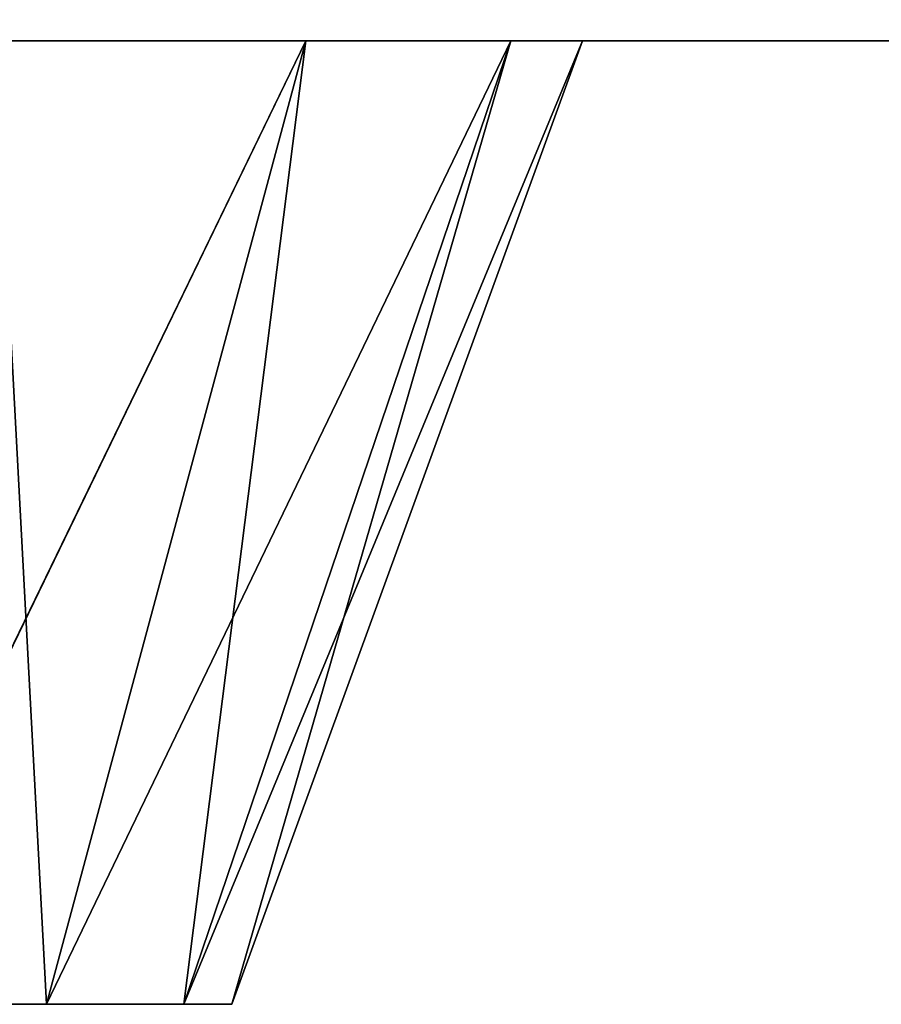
# Model space of a CAD drawing. Extents: x 907 to 1501, y 0 to 291.
# Tile 139 of 221: x 1206.97 to 1211.44, y 153.66 to 158.77. Entities that reach past the tile are written whole.
import ezdxf

# ---------------------------------------------------------------- set-up
doc = ezdxf.new("R2010")
doc.units = 0
doc.header["$LTSCALE"] = 25.4
doc.layers.get('0').update_dxf_attribs({"color": 13, "linetype": 'CONTINUOUS'})

# ---------------------------------------------------------------- blocks, each defined once
blk = doc.blocks.new('GIOTTO-LED-M-8170_STL')
at = {"color": 44}
for p, q in [((225.5646, 62.5607, 132.25), (374.5646, 62.5607, 132.25)), ((225.5646, 62.5607, 132.25), (374.5646, 62.5607, 132.25)), ((300.5721, 51.0373, 132.25), (374.5646, 62.5607, 132.25)), ((300.5721, 51.0373, 132.25), (374.5646, 62.5607, 132.25)), ((302.5161, 50.4841, 132.25), (374.5646, 62.5607, 132.25)), ((302.5161, 50.4841, 132.25), (374.5646, 62.5607, 132.25)), ((304.1292, 49.266, 132.25), (374.5646, 62.5607, 132.25)), ((304.1292, 49.266, 132.25), (374.5646, 62.5607, 132.25)), ((305.1932, 47.5475, 132.25), (374.5646, 62.5607, 132.25)), ((305.1932, 47.5475, 132.25), (374.5646, 62.5607, 132.25)), ((305.1932, 47.5475, 132.25), (375.7126, 62.3324, 132.25)), ((305.1932, 47.5475, 132.25), (375.7126, 62.3324, 132.25)), ((305.5646, 45.5607, 132.25), (375.7126, 62.3324, 132.25)), ((305.5646, 45.5607, 132.25), (375.7126, 62.3324, 132.25)), ((305.5646, 45.5607, 132.25), (376.6859, 61.682, 132.25)), ((305.5646, 45.5607, 132.25), (376.6859, 61.682, 132.25)), ((377.3362, 60.7088, 132.25), (305.5646, 45.5607, 132.25)), ((377.3362, 60.7088, 132.25), (305.5646, 45.5607, 132.25)), ((377.5646, 59.5607, 132.25), (304.1292, 24.266, 132.25)), ((377.5646, 59.5607, 132.25), (304.1292, 24.266, 132.25)), ((377.5646, 59.5607, 132.25), (305.1932, 22.5475, 132.25)), ((377.5646, 59.5607, 132.25), (305.1932, 22.5475, 132.25)), ((377.5646, 59.5607, 132.25), (305.5646, 45.5607, 132.25)), ((377.5646, 59.5607, 132.25), (305.5646, 45.5607, 132.25)), ((302.5161, 50.4841, 132.25), (304.1292, 49.266, 132.25)), ((302.5161, 50.4841, 132.25), (304.1292, 49.266, 132.25)), ((302.5161, 50.4841, 132.25), (302.7842, 48.04, 137.25)), ((302.5161, 50.4841, 132.25), (302.7842, 48.04, 137.25)), ((304.1292, 49.266, 132.25), (302.7842, 48.04, 137.25)), ((304.1292, 49.266, 132.25), (302.7842, 48.04, 137.25)), ((304.1292, 49.266, 132.25), (303.4962, 46.8901, 137.25)), ((304.1292, 49.266, 132.25), (303.4962, 46.8901, 137.25)), ((304.1292, 49.266, 132.25), (305.1932, 47.5475, 132.25)), ((304.1292, 49.266, 132.25), (305.1932, 47.5475, 132.25)), ((301.705, 48.855, 137.25), (302.7842, 48.04, 137.25)), ((301.705, 48.855, 137.25), (302.7842, 48.04, 137.25)), ((302.7842, 48.04, 137.25), (300.0646, 45.5607, 137.25)), ((302.7842, 48.04, 137.25), (300.0646, 45.5607, 137.25)), ((302.7842, 48.04, 137.25), (303.4962, 46.8901, 137.25)), ((302.7842, 48.04, 137.25), (303.4962, 46.8901, 137.25)), ((305.1932, 47.5475, 132.25), (303.4962, 46.8901, 137.25)), ((305.1932, 47.5475, 132.25), (303.4962, 46.8901, 137.25)), ((305.1932, 47.5475, 132.25), (303.7448, 45.5607, 137.25)), ((305.1932, 47.5475, 132.25), (303.7448, 45.5607, 137.25)), ((305.1932, 47.5475, 132.25), (305.5646, 45.5607, 132.25)), ((305.1932, 47.5475, 132.25), (305.5646, 45.5607, 132.25)), ((303.4962, 46.8901, 137.25), (300.0646, 45.5607, 137.25)), ((303.4962, 46.8901, 137.25), (300.0646, 45.5607, 137.25)), ((303.4962, 46.8901, 137.25), (303.7448, 45.5607, 137.25)), ((303.4962, 46.8901, 137.25), (303.7448, 45.5607, 137.25)), ((300.0646, 45.5607, 137.25), (303.7448, 45.5607, 137.25)), ((300.0646, 45.5607, 137.25), (303.7448, 45.5607, 137.25)), ((300.0646, 45.5607, 137.25), (303.4962, 44.2313, 137.25)), ((302.7842, 43.0814, 137.25), (300.0646, 45.5607, 137.25)), ((302.7842, 43.0814, 137.25), (300.0646, 45.5607, 137.25)), ((300.0646, 45.5607, 137.25), (303.4962, 44.2313, 137.25)), ((305.5646, 45.5607, 132.25), (303.4962, 44.2313, 137.25)), ((305.5646, 45.5607, 132.25), (303.4962, 44.2313, 137.25)), ((303.7448, 45.5607, 137.25), (303.4962, 44.2313, 137.25)), ((303.7448, 45.5607, 137.25), (303.4962, 44.2313, 137.25)), ((305.5646, 45.5607, 132.25), (303.7448, 45.5607, 137.25)), ((305.5646, 45.5607, 132.25), (303.7448, 45.5607, 137.25)), ((304.1292, 24.266, 132.25), (305.5646, 45.5607, 132.25)), ((304.1292, 24.266, 132.25), (305.5646, 45.5607, 132.25)), ((305.5646, 45.5607, 132.25), (305.1932, 43.5739, 132.25)), ((305.5646, 45.5607, 132.25), (305.1932, 43.5739, 132.25)), ((303.4962, 44.2313, 137.25), (302.7842, 43.0814, 137.25)), ((303.4962, 44.2313, 137.25), (302.7842, 43.0814, 137.25)), ((305.1932, 43.5739, 132.25), (303.4962, 44.2313, 137.25)), ((305.1932, 43.5739, 132.25), (303.4962, 44.2313, 137.25)), ((305.1932, 43.5739, 132.25), (302.7842, 43.0814, 137.25)), ((305.1932, 43.5739, 132.25), (302.7842, 43.0814, 137.25)), ((304.1292, 24.266, 132.25), (305.1932, 43.5739, 132.25)), ((305.1932, 43.5739, 132.25), (304.1292, 41.8554, 132.25)), ((304.1292, 24.266, 132.25), (305.1932, 43.5739, 132.25)), ((305.1932, 43.5739, 132.25), (304.1292, 41.8554, 132.25)), ((302.7842, 43.0814, 137.25), (301.705, 42.2664, 137.25)), ((302.7842, 43.0814, 137.25), (301.705, 42.2664, 137.25)), ((304.1292, 41.8554, 132.25), (302.7842, 43.0814, 137.25)), ((304.1292, 41.8554, 132.25), (302.7842, 43.0814, 137.25)), ((304.1292, 41.8554, 132.25), (301.705, 42.2664, 137.25)), ((304.1292, 41.8554, 132.25), (301.705, 42.2664, 137.25)), ((304.1292, 41.8554, 132.25), (302.5161, 40.6373, 132.25)), ((304.1292, 41.8554, 132.25), (302.5161, 40.6373, 132.25)), ((304.1292, 24.266, 132.25), (304.1292, 41.8554, 132.25)), ((304.1292, 24.266, 132.25), (304.1292, 41.8554, 132.25)), ((302.5161, 40.6373, 132.25), (304.1292, 24.266, 132.25)), ((302.5161, 40.6373, 132.25), (304.1292, 24.266, 132.25)), ((302.5161, 25.4841, 132.25), (304.1292, 24.266, 132.25)), ((302.5161, 25.4841, 132.25), (304.1292, 24.266, 132.25)), ((302.5161, 25.4841, 132.25), (302.7842, 23.04, 137.25)), ((302.5161, 25.4841, 132.25), (302.7842, 23.04, 137.25)), ((304.1292, 24.266, 132.25), (302.7842, 23.04, 137.25)), ((304.1292, 24.266, 132.25), (302.7842, 23.04, 137.25)), ((304.1292, 24.266, 132.25), (303.4962, 21.8901, 137.25)), ((304.1292, 24.266, 132.25), (303.4962, 21.8901, 137.25)), ((304.1292, 24.266, 132.25), (305.1932, 22.5475, 132.25)), ((304.1292, 24.266, 132.25), (305.1932, 22.5475, 132.25)), ((301.705, 23.855, 137.25), (302.7842, 23.04, 137.25)), ((301.705, 23.855, 137.25), (302.7842, 23.04, 137.25)), ((302.7842, 23.04, 137.25), (300.0646, 20.5607, 137.25)), ((302.7842, 23.04, 137.25), (300.0646, 20.5607, 137.25)), ((302.7842, 23.04, 137.25), (303.4962, 21.8901, 137.25)), ((302.7842, 23.04, 137.25), (303.4962, 21.8901, 137.25)), ((305.1932, 22.5475, 132.25), (303.4962, 21.8901, 137.25)), ((305.1932, 22.5475, 132.25), (303.4962, 21.8901, 137.25)), ((305.1932, 22.5475, 132.25), (303.7448, 20.5607, 137.25)), ((305.1932, 22.5475, 132.25), (303.7448, 20.5607, 137.25)), ((377.5646, 3.5607, 132.25), (305.1932, 22.5475, 132.25)), ((305.1932, 22.5475, 132.25), (305.5646, 20.5607, 132.25)), ((377.5646, 3.5607, 132.25), (305.1932, 22.5475, 132.25)), ((305.1932, 22.5475, 132.25), (305.5646, 20.5607, 132.25)), ((303.4962, 21.8901, 137.25), (300.0646, 20.5607, 137.25)), ((303.4962, 21.8901, 137.25), (300.0646, 20.5607, 137.25)), ((303.4962, 21.8901, 137.25), (303.7448, 20.5607, 137.25)), ((303.4962, 21.8901, 137.25), (303.7448, 20.5607, 137.25)), ((300.0646, 20.5607, 137.25), (303.7448, 20.5607, 137.25)), ((300.0646, 20.5607, 137.25), (303.7448, 20.5607, 137.25)), ((300.0646, 20.5607, 137.25), (303.4962, 19.2313, 137.25)), ((302.7842, 18.0814, 137.25), (300.0646, 20.5607, 137.25)), ((302.7842, 18.0814, 137.25), (300.0646, 20.5607, 137.25)), ((300.0646, 20.5607, 137.25), (303.4962, 19.2313, 137.25)), ((305.5646, 20.5607, 132.25), (303.4962, 19.2313, 137.25)), ((305.5646, 20.5607, 132.25), (303.4962, 19.2313, 137.25)), ((303.7448, 20.5607, 137.25), (303.4962, 19.2313, 137.25)), ((303.7448, 20.5607, 137.25), (303.4962, 19.2313, 137.25)), ((305.5646, 20.5607, 132.25), (303.7448, 20.5607, 137.25)), ((305.5646, 20.5607, 132.25), (303.7448, 20.5607, 137.25)), ((305.5646, 20.5607, 132.25), (305.1932, 18.5739, 132.25)), ((305.5646, 20.5607, 132.25), (305.1932, 18.5739, 132.25)), ((375.7126, 0.7891, 132.25), (305.5646, 20.5607, 132.25)), ((305.5646, 20.5607, 132.25), (374.5646, 0.5607, 132.25)), ((305.5646, 20.5607, 132.25), (374.5646, 0.5607, 132.25)), ((376.6859, 1.4394, 132.25), (305.5646, 20.5607, 132.25)), ((375.7126, 0.7891, 132.25), (305.5646, 20.5607, 132.25)), ((376.6859, 1.4394, 132.25), (305.5646, 20.5607, 132.25)), ((377.5646, 3.5607, 132.25), (305.5646, 20.5607, 132.25)), ((377.5646, 3.5607, 132.25), (305.5646, 20.5607, 132.25)), ((303.4962, 19.2313, 137.25), (302.7842, 18.0814, 137.25)), ((303.4962, 19.2313, 137.25), (302.7842, 18.0814, 137.25)), ((305.1932, 18.5739, 132.25), (303.4962, 19.2313, 137.25)), ((305.1932, 18.5739, 132.25), (303.4962, 19.2313, 137.25)), ((305.1932, 18.5739, 132.25), (302.7842, 18.0814, 137.25)), ((305.1932, 18.5739, 132.25), (302.7842, 18.0814, 137.25)), ((305.1932, 18.5739, 132.25), (304.1292, 16.8554, 132.25)), ((305.1932, 18.5739, 132.25), (304.1292, 16.8554, 132.25)), ((305.1932, 18.5739, 132.25), (374.5646, 0.5607, 132.25)), ((305.1932, 18.5739, 132.25), (374.5646, 0.5607, 132.25)), ((302.7842, 18.0814, 137.25), (301.705, 17.2664, 137.25)), ((302.7842, 18.0814, 137.25), (301.705, 17.2664, 137.25)), ((304.1292, 16.8554, 132.25), (302.7842, 18.0814, 137.25)), ((304.1292, 16.8554, 132.25), (302.7842, 18.0814, 137.25)), ((304.1292, 16.8554, 132.25), (301.705, 17.2664, 137.25)), ((304.1292, 16.8554, 132.25), (301.705, 17.2664, 137.25)), ((304.1292, 16.8554, 132.25), (302.5161, 15.6373, 132.25)), ((304.1292, 16.8554, 132.25), (302.5161, 15.6373, 132.25)), ((304.1292, 16.8554, 132.25), (374.5646, 0.5607, 132.25)), ((304.1292, 16.8554, 132.25), (374.5646, 0.5607, 132.25)), ((374.5646, 0.5607, 132.25), (302.5161, 15.6373, 132.25)), ((374.5646, 0.5607, 132.25), (302.5161, 15.6373, 132.25)), ((374.5646, 0.5607, 132.25), (300.5721, 15.0842, 132.25)), ((374.5646, 0.5607, 132.25), (300.5721, 15.0842, 132.25)), ((374.5646, 0.5607, 132.25), (225.5646, 0.5607, 132.25)), ((374.5646, 0.5607, 132.25), (225.5646, 0.5607, 132.25))]:
    blk.add_line(p, q, dxfattribs=at)
mesh = blk.add_polyface(dxfattribs=at)
corners = [(374.5646, 62.5607, 132.25), (225.5646, 62.5607, 131.25), (225.5646, 62.5607, 132.25)]
mesh.append_faces([[corners[k] for k in face] for face in [(0, 1, 2)]], dxfattribs={"color": 44})
mesh = blk.add_polyface(dxfattribs=at)
corners = [(374.5646, 62.5607, 132.25), (374.5646, 62.5607, 131.25), (225.5646, 62.5607, 131.25)]
mesh.append_faces([[corners[k] for k in face] for face in [(0, 1, 2)]], dxfattribs={"color": 44})
mesh = blk.add_polyface(dxfattribs=at)
corners = [(374.5646, 62.5607, 132.25), (225.5646, 62.5607, 132.25), (300.5721, 51.0373, 132.25)]
mesh.append_faces([[corners[k] for k in face] for face in [(0, 1, 2)]], dxfattribs={"color": 44})
mesh = blk.add_polyface(dxfattribs=at)
corners = [(374.5646, 62.5607, 132.25), (300.5721, 51.0373, 132.25), (302.5161, 50.4841, 132.25)]
mesh.append_faces([[corners[k] for k in face] for face in [(0, 1, 2)]], dxfattribs={"color": 44})
mesh = blk.add_polyface(dxfattribs=at)
corners = [(374.5646, 62.5607, 132.25), (302.5161, 50.4841, 132.25), (304.1292, 49.266, 132.25)]
mesh.append_faces([[corners[k] for k in face] for face in [(0, 1, 2)]], dxfattribs={"color": 44})
mesh = blk.add_polyface(dxfattribs=at)
corners = [(374.5646, 62.5607, 132.25), (304.1292, 49.266, 132.25), (305.1932, 47.5475, 132.25)]
mesh.append_faces([[corners[k] for k in face] for face in [(0, 1, 2)]], dxfattribs={"color": 44})
mesh = blk.add_polyface(dxfattribs=at)
corners = [(375.7126, 62.3324, 132.25), (374.5646, 62.5607, 132.25), (305.1932, 47.5475, 132.25)]
mesh.append_faces([[corners[k] for k in face] for face in [(0, 1, 2)]], dxfattribs={"color": 44})
mesh = blk.add_polyface(dxfattribs=at)
corners = [(375.7126, 62.3324, 132.25), (305.1932, 47.5475, 132.25), (305.5646, 45.5607, 132.25)]
mesh.append_faces([[corners[k] for k in face] for face in [(0, 1, 2)]], dxfattribs={"color": 44})
mesh = blk.add_polyface(dxfattribs=at)
corners = [(376.6859, 61.682, 132.25), (375.7126, 62.3324, 132.25), (305.5646, 45.5607, 132.25)]
mesh.append_faces([[corners[k] for k in face] for face in [(0, 1, 2)]], dxfattribs={"color": 44})
mesh = blk.add_polyface(dxfattribs=at)
corners = [(377.3362, 60.7088, 132.25), (376.6859, 61.682, 132.25), (305.5646, 45.5607, 132.25)]
mesh.append_faces([[corners[k] for k in face] for face in [(0, 1, 2)]], dxfattribs={"color": 44})
mesh = blk.add_polyface(dxfattribs=at)
corners = [(377.5646, 59.5607, 132.25), (377.3362, 60.7088, 132.25), (305.5646, 45.5607, 132.25)]
mesh.append_faces([[corners[k] for k in face] for face in [(0, 1, 2)]], dxfattribs={"color": 44})
mesh = blk.add_polyface(dxfattribs=at)
corners = [(377.5646, 59.5607, 132.25), (304.1292, 24.266, 132.25), (305.1932, 22.5475, 132.25)]
mesh.append_faces([[corners[k] for k in face] for face in [(0, 1, 2)]], dxfattribs={"color": 44})
mesh = blk.add_polyface(dxfattribs=at)
corners = [(377.5646, 59.5607, 132.25), (305.5646, 45.5607, 132.25), (304.1292, 24.266, 132.25)]
mesh.append_faces([[corners[k] for k in face] for face in [(0, 1, 2)]], dxfattribs={"color": 44})
mesh = blk.add_polyface(dxfattribs=at)
corners = [(377.5646, 59.5607, 132.25), (305.1932, 22.5475, 132.25), (377.5646, 3.5607, 132.25)]
mesh.append_faces([[corners[k] for k in face] for face in [(0, 1, 2)]], dxfattribs={"color": 44})
mesh = blk.add_polyface(dxfattribs=at)
corners = [(302.7842, 48.04, 137.25), (302.5161, 50.4841, 132.25), (301.705, 48.855, 137.25)]
mesh.append_faces([[corners[k] for k in face] for face in [(0, 1, 2)]], dxfattribs={"color": 44})
mesh = blk.add_polyface(dxfattribs=at)
corners = [(302.7842, 48.04, 137.25), (304.1292, 49.266, 132.25), (302.5161, 50.4841, 132.25)]
mesh.append_faces([[corners[k] for k in face] for face in [(0, 1, 2)]], dxfattribs={"color": 44})
mesh = blk.add_polyface(dxfattribs=at)
corners = [(304.1292, 49.266, 132.25), (302.7842, 48.04, 137.25), (303.4962, 46.8901, 137.25)]
mesh.append_faces([[corners[k] for k in face] for face in [(0, 1, 2)]], dxfattribs={"color": 44})
mesh = blk.add_polyface(dxfattribs=at)
corners = [(304.1292, 49.266, 132.25), (303.4962, 46.8901, 137.25), (305.1932, 47.5475, 132.25)]
mesh.append_faces([[corners[k] for k in face] for face in [(0, 1, 2)]], dxfattribs={"color": 44})
mesh = blk.add_polyface(dxfattribs=at)
corners = [(302.7842, 48.04, 137.25), (301.705, 48.855, 137.25), (300.0646, 45.5607, 137.25)]
mesh.append_faces([[corners[k] for k in face] for face in [(0, 1, 2)]], dxfattribs={"color": 44})
mesh = blk.add_polyface(dxfattribs=at)
corners = [(303.4962, 46.8901, 137.25), (302.7842, 48.04, 137.25), (300.0646, 45.5607, 137.25)]
mesh.append_faces([[corners[k] for k in face] for face in [(0, 1, 2)]], dxfattribs={"color": 44})
mesh = blk.add_polyface(dxfattribs=at)
corners = [(305.1932, 47.5475, 132.25), (303.4962, 46.8901, 137.25), (303.7448, 45.5607, 137.25)]
mesh.append_faces([[corners[k] for k in face] for face in [(0, 1, 2)]], dxfattribs={"color": 44})
mesh = blk.add_polyface(dxfattribs=at)
corners = [(305.1932, 47.5475, 132.25), (303.7448, 45.5607, 137.25), (305.5646, 45.5607, 132.25)]
mesh.append_faces([[corners[k] for k in face] for face in [(0, 1, 2)]], dxfattribs={"color": 44})
mesh = blk.add_polyface(dxfattribs=at)
corners = [(303.7448, 45.5607, 137.25), (303.4962, 46.8901, 137.25), (300.0646, 45.5607, 137.25)]
mesh.append_faces([[corners[k] for k in face] for face in [(0, 1, 2)]], dxfattribs={"color": 44})
mesh = blk.add_polyface(dxfattribs=at)
corners = [(303.7448, 45.5607, 137.25), (300.0646, 45.5607, 137.25), (303.4962, 44.2313, 137.25)]
mesh.append_faces([[corners[k] for k in face] for face in [(0, 1, 2)]], dxfattribs={"color": 44})
mesh = blk.add_polyface(dxfattribs=at)
corners = [(302.7842, 43.0814, 137.25), (300.0646, 45.5607, 137.25), (301.705, 42.2664, 137.25)]
mesh.append_faces([[corners[k] for k in face] for face in [(0, 1, 2)]], dxfattribs={"color": 44})
mesh = blk.add_polyface(dxfattribs=at)
corners = [(303.4962, 44.2313, 137.25), (300.0646, 45.5607, 137.25), (302.7842, 43.0814, 137.25)]
mesh.append_faces([[corners[k] for k in face] for face in [(0, 1, 2)]], dxfattribs={"color": 44})
mesh = blk.add_polyface(dxfattribs=at)
corners = [(305.5646, 45.5607, 132.25), (303.4962, 44.2313, 137.25), (305.1932, 43.5739, 132.25)]
mesh.append_faces([[corners[k] for k in face] for face in [(0, 1, 2)]], dxfattribs={"color": 44})
mesh = blk.add_polyface(dxfattribs=at)
corners = [(303.7448, 45.5607, 137.25), (303.4962, 44.2313, 137.25), (305.5646, 45.5607, 132.25)]
mesh.append_faces([[corners[k] for k in face] for face in [(0, 1, 2)]], dxfattribs={"color": 44})
mesh = blk.add_polyface(dxfattribs=at)
corners = [(305.5646, 45.5607, 132.25), (305.1932, 43.5739, 132.25), (304.1292, 24.266, 132.25)]
mesh.append_faces([[corners[k] for k in face] for face in [(0, 1, 2)]], dxfattribs={"color": 44})
mesh = blk.add_polyface(dxfattribs=at)
corners = [(303.4962, 44.2313, 137.25), (302.7842, 43.0814, 137.25), (305.1932, 43.5739, 132.25)]
mesh.append_faces([[corners[k] for k in face] for face in [(0, 1, 2)]], dxfattribs={"color": 44})
mesh = blk.add_polyface(dxfattribs=at)
corners = [(305.1932, 43.5739, 132.25), (302.7842, 43.0814, 137.25), (304.1292, 41.8554, 132.25)]
mesh.append_faces([[corners[k] for k in face] for face in [(0, 1, 2)]], dxfattribs={"color": 44})
mesh = blk.add_polyface(dxfattribs=at)
corners = [(305.1932, 43.5739, 132.25), (304.1292, 41.8554, 132.25), (304.1292, 24.266, 132.25)]
mesh.append_faces([[corners[k] for k in face] for face in [(0, 1, 2)]], dxfattribs={"color": 44})
mesh = blk.add_polyface(dxfattribs=at)
corners = [(301.705, 42.2664, 137.25), (304.1292, 41.8554, 132.25), (302.7842, 43.0814, 137.25)]
mesh.append_faces([[corners[k] for k in face] for face in [(0, 1, 2)]], dxfattribs={"color": 44})
mesh = blk.add_polyface(dxfattribs=at)
corners = [(301.705, 42.2664, 137.25), (302.5161, 40.6373, 132.25), (304.1292, 41.8554, 132.25)]
mesh.append_faces([[corners[k] for k in face] for face in [(0, 1, 2)]], dxfattribs={"color": 44})
mesh = blk.add_polyface(dxfattribs=at)
corners = [(304.1292, 41.8554, 132.25), (302.5161, 40.6373, 132.25), (304.1292, 24.266, 132.25)]
mesh.append_faces([[corners[k] for k in face] for face in [(0, 1, 2)]], dxfattribs={"color": 44})
mesh = blk.add_polyface(dxfattribs=at)
corners = [(304.1292, 24.266, 132.25), (302.5161, 40.6373, 132.25), (302.5161, 25.4841, 132.25)]
mesh.append_faces([[corners[k] for k in face] for face in [(0, 1, 2)]], dxfattribs={"color": 44})
mesh = blk.add_polyface(dxfattribs=at)
corners = [(302.7842, 23.04, 137.25), (302.5161, 25.4841, 132.25), (301.705, 23.855, 137.25)]
mesh.append_faces([[corners[k] for k in face] for face in [(0, 1, 2)]], dxfattribs={"color": 44})
mesh = blk.add_polyface(dxfattribs=at)
corners = [(302.7842, 23.04, 137.25), (304.1292, 24.266, 132.25), (302.5161, 25.4841, 132.25)]
mesh.append_faces([[corners[k] for k in face] for face in [(0, 1, 2)]], dxfattribs={"color": 44})
mesh = blk.add_polyface(dxfattribs=at)
corners = [(304.1292, 24.266, 132.25), (302.7842, 23.04, 137.25), (303.4962, 21.8901, 137.25)]
mesh.append_faces([[corners[k] for k in face] for face in [(0, 1, 2)]], dxfattribs={"color": 44})
mesh = blk.add_polyface(dxfattribs=at)
corners = [(304.1292, 24.266, 132.25), (303.4962, 21.8901, 137.25), (305.1932, 22.5475, 132.25)]
mesh.append_faces([[corners[k] for k in face] for face in [(0, 1, 2)]], dxfattribs={"color": 44})
mesh = blk.add_polyface(dxfattribs=at)
corners = [(302.7842, 23.04, 137.25), (301.705, 23.855, 137.25), (300.0646, 20.5607, 137.25)]
mesh.append_faces([[corners[k] for k in face] for face in [(0, 1, 2)]], dxfattribs={"color": 44})
mesh = blk.add_polyface(dxfattribs=at)
corners = [(303.4962, 21.8901, 137.25), (302.7842, 23.04, 137.25), (300.0646, 20.5607, 137.25)]
mesh.append_faces([[corners[k] for k in face] for face in [(0, 1, 2)]], dxfattribs={"color": 44})
mesh = blk.add_polyface(dxfattribs=at)
corners = [(305.1932, 22.5475, 132.25), (303.4962, 21.8901, 137.25), (303.7448, 20.5607, 137.25)]
mesh.append_faces([[corners[k] for k in face] for face in [(0, 1, 2)]], dxfattribs={"color": 44})
mesh = blk.add_polyface(dxfattribs=at)
corners = [(305.1932, 22.5475, 132.25), (303.7448, 20.5607, 137.25), (305.5646, 20.5607, 132.25)]
mesh.append_faces([[corners[k] for k in face] for face in [(0, 1, 2)]], dxfattribs={"color": 44})
mesh = blk.add_polyface(dxfattribs=at)
corners = [(377.5646, 3.5607, 132.25), (305.1932, 22.5475, 132.25), (305.5646, 20.5607, 132.25)]
mesh.append_faces([[corners[k] for k in face] for face in [(0, 1, 2)]], dxfattribs={"color": 44})
mesh = blk.add_polyface(dxfattribs=at)
corners = [(303.7448, 20.5607, 137.25), (303.4962, 21.8901, 137.25), (300.0646, 20.5607, 137.25)]
mesh.append_faces([[corners[k] for k in face] for face in [(0, 1, 2)]], dxfattribs={"color": 44})
mesh = blk.add_polyface(dxfattribs=at)
corners = [(303.7448, 20.5607, 137.25), (300.0646, 20.5607, 137.25), (303.4962, 19.2313, 137.25)]
mesh.append_faces([[corners[k] for k in face] for face in [(0, 1, 2)]], dxfattribs={"color": 44})
mesh = blk.add_polyface(dxfattribs=at)
corners = [(302.7842, 18.0814, 137.25), (300.0646, 20.5607, 137.25), (301.705, 17.2664, 137.25)]
mesh.append_faces([[corners[k] for k in face] for face in [(0, 1, 2)]], dxfattribs={"color": 44})
mesh = blk.add_polyface(dxfattribs=at)
corners = [(303.4962, 19.2313, 137.25), (300.0646, 20.5607, 137.25), (302.7842, 18.0814, 137.25)]
mesh.append_faces([[corners[k] for k in face] for face in [(0, 1, 2)]], dxfattribs={"color": 44})
mesh = blk.add_polyface(dxfattribs=at)
corners = [(305.5646, 20.5607, 132.25), (303.4962, 19.2313, 137.25), (305.1932, 18.5739, 132.25)]
mesh.append_faces([[corners[k] for k in face] for face in [(0, 1, 2)]], dxfattribs={"color": 44})
mesh = blk.add_polyface(dxfattribs=at)
corners = [(303.7448, 20.5607, 137.25), (303.4962, 19.2313, 137.25), (305.5646, 20.5607, 132.25)]
mesh.append_faces([[corners[k] for k in face] for face in [(0, 1, 2)]], dxfattribs={"color": 44})
mesh = blk.add_polyface(dxfattribs=at)
corners = [(374.5646, 0.5607, 132.25), (305.5646, 20.5607, 132.25), (305.1932, 18.5739, 132.25)]
mesh.append_faces([[corners[k] for k in face] for face in [(0, 1, 2)]], dxfattribs={"color": 44})
mesh = blk.add_polyface(dxfattribs=at)
corners = [(375.7126, 0.7891, 132.25), (305.5646, 20.5607, 132.25), (374.5646, 0.5607, 132.25)]
mesh.append_faces([[corners[k] for k in face] for face in [(0, 1, 2)]], dxfattribs={"color": 44})
mesh = blk.add_polyface(dxfattribs=at)
corners = [(376.6859, 1.4394, 132.25), (305.5646, 20.5607, 132.25), (375.7126, 0.7891, 132.25)]
mesh.append_faces([[corners[k] for k in face] for face in [(0, 1, 2)]], dxfattribs={"color": 44})
mesh = blk.add_polyface(dxfattribs=at)
corners = [(377.5646, 3.5607, 132.25), (305.5646, 20.5607, 132.25), (376.6859, 1.4394, 132.25)]
mesh.append_faces([[corners[k] for k in face] for face in [(0, 1, 2)]], dxfattribs={"color": 44})
mesh = blk.add_polyface(dxfattribs=at)
corners = [(303.4962, 19.2313, 137.25), (302.7842, 18.0814, 137.25), (305.1932, 18.5739, 132.25)]
mesh.append_faces([[corners[k] for k in face] for face in [(0, 1, 2)]], dxfattribs={"color": 44})
mesh = blk.add_polyface(dxfattribs=at)
corners = [(305.1932, 18.5739, 132.25), (302.7842, 18.0814, 137.25), (304.1292, 16.8554, 132.25)]
mesh.append_faces([[corners[k] for k in face] for face in [(0, 1, 2)]], dxfattribs={"color": 44})
mesh = blk.add_polyface(dxfattribs=at)
corners = [(374.5646, 0.5607, 132.25), (305.1932, 18.5739, 132.25), (304.1292, 16.8554, 132.25)]
mesh.append_faces([[corners[k] for k in face] for face in [(0, 1, 2)]], dxfattribs={"color": 44})
mesh = blk.add_polyface(dxfattribs=at)
corners = [(301.705, 17.2664, 137.25), (304.1292, 16.8554, 132.25), (302.7842, 18.0814, 137.25)]
mesh.append_faces([[corners[k] for k in face] for face in [(0, 1, 2)]], dxfattribs={"color": 44})
mesh = blk.add_polyface(dxfattribs=at)
corners = [(301.705, 17.2664, 137.25), (302.5161, 15.6373, 132.25), (304.1292, 16.8554, 132.25)]
mesh.append_faces([[corners[k] for k in face] for face in [(0, 1, 2)]], dxfattribs={"color": 44})
mesh = blk.add_polyface(dxfattribs=at)
corners = [(374.5646, 0.5607, 132.25), (304.1292, 16.8554, 132.25), (302.5161, 15.6373, 132.25)]
mesh.append_faces([[corners[k] for k in face] for face in [(0, 1, 2)]], dxfattribs={"color": 44})
mesh = blk.add_polyface(dxfattribs=at)
corners = [(374.5646, 0.5607, 132.25), (302.5161, 15.6373, 132.25), (300.5721, 15.0842, 132.25)]
mesh.append_faces([[corners[k] for k in face] for face in [(0, 1, 2)]], dxfattribs={"color": 44})
mesh = blk.add_polyface(dxfattribs=at)
corners = [(374.5646, 0.5607, 132.25), (300.5721, 15.0842, 132.25), (225.5646, 0.5607, 132.25)]
mesh.append_faces([[corners[k] for k in face] for face in [(0, 1, 2)]], dxfattribs={"color": 44})
mesh = blk.add_polyface(dxfattribs=at)
corners = [(225.5646, 0.5607, 132.25), (374.5646, 0.5607, 131.25), (374.5646, 0.5607, 132.25)]
mesh.append_faces([[corners[k] for k in face] for face in [(0, 1, 2)]], dxfattribs={"color": 44})
mesh = blk.add_polyface(dxfattribs=at)
corners = [(225.5646, 0.5607, 132.25), (225.5646, 0.5607, 131.25), (374.5646, 0.5607, 131.25)]
mesh.append_faces([[corners[k] for k in face] for face in [(0, 1, 2)]], dxfattribs={"color": 44})

msp = doc.modelspace()

# ---------------------------------------------------------------- block references
at = {"color": 0, "extrusion": (0, -1, -5.55112e-17)}
msp.add_blockref('GIOTTO-LED-M-8170_STL', (904.3271, 1479.1888, -290.9062), dxfattribs=at)

doc.saveas('drawing.dxf')
